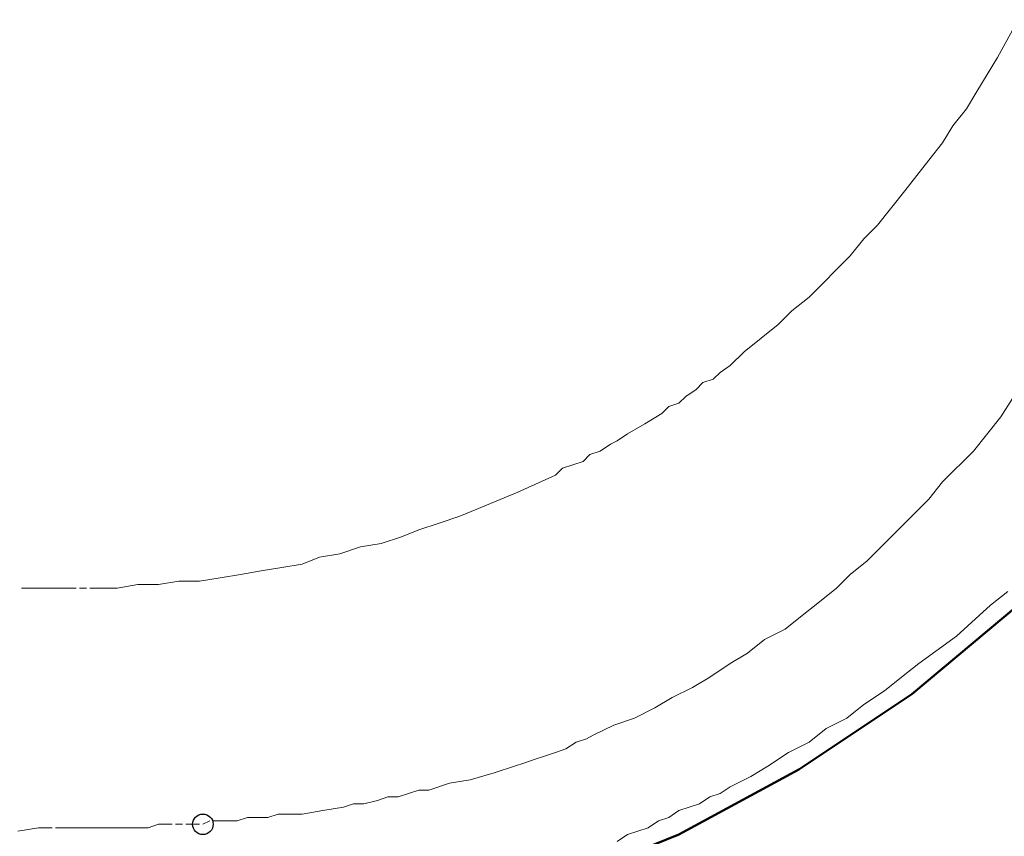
# Model space of a CAD drawing. Header units: centimetres. Extents: x -94 to 21, y -30 to 196.
# Tile 33 of 143: x -6.095 to -5.487, y -8.047 to -7.542. Entities that reach past the tile are written whole.
import ezdxf

# ---------------------------------------------------------------- set-up
doc = ezdxf.new("R2010")
doc.units = ezdxf.units.CM
doc.header["$MEASUREMENT"] = 0
doc.layers.add('Ebene 1', color=7, linetype='Continuous')

msp = doc.modelspace()

# ---------------------------------------------------------------- linework, layer by layer
at = {"layer": 'Ebene 1', "color": 252}
msp.add_ellipse((-5.98222, -8.03937), major_axis=(0, 0.00635), ratio=1, dxfattribs=at)
at = {"layer": 'Ebene 1', "color": 252, "lineweight": 13}
for points in [[(-5.47845, -7.54195), (-5.47845, -7.54195), (-5.49115, -7.56524), (-5.49115, -7.56524)], [(-5.5102, -7.59699), (-5.5102, -7.59699), (-5.51867, -7.60757), (-5.51867, -7.60757)], [(-5.51867, -7.60757), (-5.51867, -7.60757), (-5.52502, -7.61815), (-5.52502, -7.61815)], [(-5.52502, -7.61815), (-5.52502, -7.61815), (-5.53348, -7.62874), (-5.53348, -7.62874)], [(-5.53348, -7.62874), (-5.53348, -7.62874), (-5.5483, -7.64779), (-5.5483, -7.64779)], [(-5.5483, -7.64779), (-5.5483, -7.64779), (-5.56523, -7.66895), (-5.56523, -7.66895)], [(-5.56523, -7.66895), (-5.56523, -7.66895), (-5.5737, -7.67742), (-5.5737, -7.67742)], [(-5.5737, -7.67742), (-5.5737, -7.67742), (-5.58217, -7.688), (-5.58217, -7.688)], [(-5.60757, -7.7134), (-5.60757, -7.7134), (-5.61815, -7.72187), (-5.61815, -7.72187)], [(-5.61815, -7.72187), (-5.61815, -7.72187), (-5.62662, -7.73034), (-5.62662, -7.73034)], [(-5.64778, -7.74727), (-5.64778, -7.74727), (-5.65625, -7.75574), (-5.65625, -7.75574)], [(-5.65625, -7.75574), (-5.65625, -7.75574), (-5.6626, -7.75997), (-5.6626, -7.75997)], [(-5.66683, -7.7642), (-5.66683, -7.7642), (-5.67318, -7.76632), (-5.67318, -7.76632)], [(-5.6626, -7.75997), (-5.6626, -7.75997), (-5.66683, -7.7642), (-5.66683, -7.7642)], [(-5.47422, -7.7642), (-5.47422, -7.7642), (-5.48903, -7.78749), (-5.48903, -7.78749)], [(-5.67742, -7.77055), (-5.67742, -7.77055), (-5.68377, -7.77479), (-5.68377, -7.77479)], [(-5.67318, -7.76632), (-5.67318, -7.76632), (-5.67742, -7.77055), (-5.67742, -7.77055)], [(-5.68377, -7.77479), (-5.68377, -7.77479), (-5.688, -7.77902), (-5.688, -7.77902)], [(-5.69435, -7.78114), (-5.69435, -7.78114), (-5.69858, -7.78537), (-5.69858, -7.78537)], [(-5.688, -7.77902), (-5.688, -7.77902), (-5.69435, -7.78114), (-5.69435, -7.78114)], [(-5.48903, -7.78749), (-5.48903, -7.78749), (-5.50597, -7.80865), (-5.50597, -7.80865)], [(-5.71975, -7.79807), (-5.71975, -7.79807), (-5.7261, -7.8023), (-5.7261, -7.8023)], [(-5.73033, -7.80442), (-5.73033, -7.80442), (-5.73668, -7.80865), (-5.73668, -7.80865)], [(-5.7261, -7.8023), (-5.7261, -7.8023), (-5.73033, -7.80442), (-5.73033, -7.80442)], [(-5.74303, -7.81077), (-5.74303, -7.81077), (-5.74727, -7.815), (-5.74727, -7.815)], [(-5.73668, -7.80865), (-5.73668, -7.80865), (-5.74303, -7.81077), (-5.74303, -7.81077)], [(-5.50597, -7.80865), (-5.50597, -7.80865), (-5.52502, -7.8277), (-5.52502, -7.8277)], [(-5.75997, -7.81924), (-5.75997, -7.81924), (-5.7642, -7.82347), (-5.7642, -7.82347)], [(-5.75362, -7.81712), (-5.75362, -7.81712), (-5.75997, -7.81924), (-5.75997, -7.81924)], [(-5.74727, -7.815), (-5.74727, -7.815), (-5.75362, -7.81712), (-5.75362, -7.81712)], [(-5.7642, -7.82347), (-5.7642, -7.82347), (-5.78748, -7.83405), (-5.78748, -7.83405)], [(-5.52502, -7.8277), (-5.52502, -7.8277), (-5.53348, -7.83829), (-5.53348, -7.83829)], [(-5.78748, -7.83405), (-5.78748, -7.83405), (-5.81288, -7.84464), (-5.81288, -7.84464)], [(-5.81288, -7.84464), (-5.81288, -7.84464), (-5.82347, -7.84887), (-5.82347, -7.84887)], [(-5.85945, -7.86157), (-5.85945, -7.86157), (-5.87215, -7.8658), (-5.87215, -7.8658)], [(-5.84887, -7.85734), (-5.84887, -7.85734), (-5.85945, -7.86157), (-5.85945, -7.86157)], [(-5.88485, -7.86792), (-5.88485, -7.86792), (-5.89755, -7.87215), (-5.89755, -7.87215)], [(-5.87215, -7.8658), (-5.87215, -7.8658), (-5.88485, -7.86792), (-5.88485, -7.86792)], [(-5.91025, -7.87427), (-5.91025, -7.87427), (-5.92083, -7.8785), (-5.92083, -7.8785)], [(-5.89755, -7.87215), (-5.89755, -7.87215), (-5.91025, -7.87427), (-5.91025, -7.87427)], [(-5.57158, -7.87639), (-5.57158, -7.87639), (-5.58217, -7.88485), (-5.58217, -7.88485)], [(-5.58217, -7.88485), (-5.58217, -7.88485), (-5.59063, -7.89332), (-5.59063, -7.89332)], [(-6.02243, -7.8912), (-6.02243, -7.8912), (-6.03513, -7.89332), (-6.03513, -7.89332)], [(-6.00973, -7.8912), (-6.00973, -7.8912), (-6.02243, -7.8912), (-6.02243, -7.8912)], [(-5.99703, -7.88909), (-5.99703, -7.88909), (-6.00973, -7.8912), (-6.00973, -7.8912)], [(-5.98433, -7.88909), (-5.98433, -7.88909), (-5.99703, -7.88909), (-5.99703, -7.88909)], [(-5.97163, -7.88697), (-5.97163, -7.88697), (-5.98433, -7.88909), (-5.98433, -7.88909)], [(-5.4848, -7.89544), (-5.4848, -7.89544), (-5.49538, -7.9039), (-5.49538, -7.9039)], [(-5.49538, -7.9039), (-5.49538, -7.9039), (-5.51655, -7.92295), (-5.51655, -7.92295)], [(-5.62238, -7.91872), (-5.62238, -7.91872), (-5.63508, -7.92507), (-5.63508, -7.92507)], [(-5.51655, -7.92295), (-5.51655, -7.92295), (-5.53983, -7.93989), (-5.53983, -7.93989)], [(-5.63508, -7.92507), (-5.63508, -7.92507), (-5.64567, -7.93354), (-5.64567, -7.93354)], [(-5.64567, -7.93354), (-5.64567, -7.93354), (-5.65625, -7.93989), (-5.65625, -7.93989)], [(-5.65625, -7.93989), (-5.65625, -7.93989), (-5.66895, -7.94835), (-5.66895, -7.94835)], [(-5.66895, -7.94835), (-5.66895, -7.94835), (-5.67953, -7.9547), (-5.67953, -7.9547)], [(-5.67953, -7.9547), (-5.67953, -7.9547), (-5.69223, -7.96105), (-5.69223, -7.96105)], [(-5.561, -7.95682), (-5.561, -7.95682), (-5.5737, -7.96529), (-5.5737, -7.96529)], [(-5.69223, -7.96105), (-5.69223, -7.96105), (-5.70282, -7.9674), (-5.70282, -7.9674)], [(-5.5737, -7.96529), (-5.5737, -7.96529), (-5.58428, -7.97375), (-5.58428, -7.97375)], [(-5.70282, -7.9674), (-5.70282, -7.9674), (-5.71552, -7.97375), (-5.71552, -7.97375)], [(-5.72822, -7.97799), (-5.72822, -7.97799), (-5.74092, -7.98434), (-5.74092, -7.98434)], [(-5.71552, -7.97375), (-5.71552, -7.97375), (-5.72822, -7.97799), (-5.72822, -7.97799)], [(-5.58428, -7.97375), (-5.58428, -7.97375), (-5.59698, -7.9801), (-5.59698, -7.9801)], [(-5.59698, -7.9801), (-5.59698, -7.9801), (-5.60757, -7.98857), (-5.60757, -7.98857)], [(-5.7515, -7.98857), (-5.7515, -7.98857), (-5.75785, -7.9928), (-5.75785, -7.9928)], [(-5.74515, -7.98645), (-5.74515, -7.98645), (-5.7515, -7.98857), (-5.7515, -7.98857)], [(-5.74092, -7.98434), (-5.74092, -7.98434), (-5.74515, -7.98645), (-5.74515, -7.98645)], [(-5.60757, -7.98857), (-5.60757, -7.98857), (-5.62027, -7.99492), (-5.62027, -7.99492)], [(-5.62027, -7.99492), (-5.62027, -7.99492), (-5.63297, -8.00339), (-5.63297, -8.00339)], [(-5.77055, -7.99704), (-5.77055, -7.99704), (-5.7769, -7.99915), (-5.7769, -7.99915)], [(-5.8023, -8.00762), (-5.8023, -8.00762), (-5.81712, -8.01185), (-5.81712, -8.01185)], [(-5.63297, -8.00339), (-5.63297, -8.00339), (-5.64355, -8.00974), (-5.64355, -8.00974)], [(-5.82982, -8.01397), (-5.82982, -8.01397), (-5.84252, -8.0182), (-5.84252, -8.0182)], [(-5.81712, -8.01185), (-5.81712, -8.01185), (-5.82982, -8.01397), (-5.82982, -8.01397)], [(-5.64355, -8.00974), (-5.64355, -8.00974), (-5.65625, -8.01609), (-5.65625, -8.01609)], [(-5.85522, -8.02032), (-5.85522, -8.02032), (-5.86157, -8.02244), (-5.86157, -8.02244)], [(-5.84887, -8.0182), (-5.84887, -8.0182), (-5.85522, -8.02032), (-5.85522, -8.02032)], [(-5.84252, -8.0182), (-5.84252, -8.0182), (-5.84887, -8.0182), (-5.84887, -8.0182)], [(-5.6626, -8.02032), (-5.6626, -8.02032), (-5.66895, -8.02244), (-5.66895, -8.02244)], [(-5.65625, -8.01609), (-5.65625, -8.01609), (-5.6626, -8.02032), (-5.6626, -8.02032)], [(-5.88908, -8.02667), (-5.88908, -8.02667), (-5.89543, -8.02879), (-5.89543, -8.02879)], [(-5.88273, -8.02667), (-5.88273, -8.02667), (-5.88908, -8.02667), (-5.88908, -8.02667)], [(-5.87427, -8.02455), (-5.87427, -8.02455), (-5.88273, -8.02667), (-5.88273, -8.02667)], [(-5.86792, -8.02244), (-5.86792, -8.02244), (-5.87427, -8.02455), (-5.87427, -8.02455)], [(-5.86157, -8.02244), (-5.86157, -8.02244), (-5.86792, -8.02244), (-5.86792, -8.02244)], [(-5.66895, -8.02244), (-5.66895, -8.02244), (-5.6753, -8.02667), (-5.6753, -8.02667)], [(-5.688, -8.0309), (-5.688, -8.0309), (-5.69435, -8.03514), (-5.69435, -8.03514)], [(-5.97798, -8.03725), (-5.97798, -8.03725), (-5.98222, -8.03937), (-5.98222, -8.03937)], [(-5.9547, -8.03514), (-5.9547, -8.03514), (-5.96105, -8.03725), (-5.96105, -8.03725)], [(-5.93565, -8.03302), (-5.93565, -8.03302), (-5.942, -8.03514), (-5.942, -8.03514)], [(-5.7007, -8.03725), (-5.7007, -8.03725), (-5.70705, -8.04149), (-5.70705, -8.04149)], [(-5.69435, -8.03514), (-5.69435, -8.03514), (-5.7007, -8.03725), (-5.7007, -8.03725)], [(-6.08382, -8.04149), (-6.08382, -8.04149), (-6.09652, -8.0436), (-6.09652, -8.0436)], [(-6.00973, -8.03937), (-6.00973, -8.03937), (-6.01608, -8.04149), (-6.01608, -8.04149)], [(-6.00127, -8.03937), (-6.00127, -8.03937), (-6.00973, -8.03937), (-6.00973, -8.03937)], [(-5.71975, -8.04572), (-5.71975, -8.04572), (-5.7261, -8.04995), (-5.7261, -8.04995)]]:
    msp.add_open_spline(points, degree=3, dxfattribs=at)
for points, knots in [([(-5.49115, -7.56524), (-5.49115, -7.56524), (-5.50385, -7.5864), (-5.50385, -7.5864), (-5.50385, -7.5864), (-5.5102, -7.59699), (-5.5102, -7.59699)], [0, 0, 0, 0, 0.5, 0.5, 0.5, 1, 1, 1, 1]), ([(-5.58217, -7.688), (-5.58217, -7.688), (-5.59063, -7.69647), (-5.59063, -7.69647), (-5.59063, -7.69647), (-5.5991, -7.70494), (-5.5991, -7.70494), (-5.5991, -7.70494), (-5.60757, -7.7134), (-5.60757, -7.7134)], [0, 0, 0, 0, 0.333333, 0.333333, 0.333333, 0.666667, 0.666667, 0.666667, 1, 1, 1, 1]), ([(-5.62662, -7.73034), (-5.62662, -7.73034), (-5.6372, -7.7388), (-5.6372, -7.7388), (-5.6372, -7.7388), (-5.64778, -7.74727), (-5.64778, -7.74727)], [0, 0, 0, 0, 0.5, 0.5, 0.5, 1, 1, 1, 1]), ([(-5.69858, -7.78537), (-5.69858, -7.78537), (-5.70917, -7.79172), (-5.70917, -7.79172), (-5.70917, -7.79172), (-5.71975, -7.79807), (-5.71975, -7.79807)], [0, 0, 0, 0, 0.5, 0.5, 0.5, 1, 1, 1, 1]), ([(-5.53348, -7.83829), (-5.53348, -7.83829), (-5.54195, -7.84675), (-5.54195, -7.84675), (-5.54195, -7.84675), (-5.55253, -7.85734), (-5.55253, -7.85734), (-5.55253, -7.85734), (-5.561, -7.8658), (-5.561, -7.8658), (-5.561, -7.8658), (-5.57158, -7.87639), (-5.57158, -7.87639)], [0, 0, 0, 0, 0.25, 0.25, 0.25, 0.5, 0.5, 0.5, 0.75, 0.75, 0.75, 1, 1, 1, 1]), ([(-5.82347, -7.84887), (-5.82347, -7.84887), (-5.83617, -7.8531), (-5.83617, -7.8531), (-5.83617, -7.8531), (-5.84887, -7.85734), (-5.84887, -7.85734)], [0, 0, 0, 0, 0.5, 0.5, 0.5, 1, 1, 1, 1]), ([(-5.92083, -7.8785), (-5.92083, -7.8785), (-5.93353, -7.88062), (-5.93353, -7.88062), (-5.93353, -7.88062), (-5.94623, -7.88274), (-5.94623, -7.88274)], [0, 0, 0, 0, 0.5, 0.5, 0.5, 1, 1, 1, 1]), ([(-5.94623, -7.88274), (-5.94623, -7.88274), (-5.95893, -7.88485), (-5.95893, -7.88485), (-5.95893, -7.88485), (-5.97163, -7.88697), (-5.97163, -7.88697)], [0, 0, 0, 0, 0.5, 0.5, 0.5, 1, 1, 1, 1]), ([(-6.06053, -7.89332), (-6.06053, -7.89332), (-6.06688, -7.89332), (-6.06688, -7.89332), (-6.06688, -7.89332), (-6.07323, -7.89332), (-6.07323, -7.89332), (-6.07323, -7.89332), (-6.07958, -7.89332), (-6.07958, -7.89332), (-6.07958, -7.89332), (-6.08593, -7.89332), (-6.08593, -7.89332), (-6.08593, -7.89332), (-6.09017, -7.89332), (-6.09017, -7.89332), (-6.09017, -7.89332), (-6.0944, -7.89332), (-6.0944, -7.89332), (-6.0944, -7.89332), (-6.0944, -7.89332), (-6.0944, -7.89332)], [0, 0, 0, 0, 0.142857, 0.142857, 0.142857, 0.285714, 0.285714, 0.285714, 0.428571, 0.428571, 0.428571, 0.571429, 0.571429, 0.571429, 0.714286, 0.714286, 0.714286, 0.857143, 0.857143, 0.857143, 1, 1, 1, 1]), ([(-6.05418, -7.89332), (-6.05418, -7.89332), (-6.05842, -7.89332), (-6.05842, -7.89332), (-6.05842, -7.89332), (-6.05842, -7.89332), (-6.05842, -7.89332)], [0, 0, 0, 0, 0.5, 0.5, 0.5, 1, 1, 1, 1]), ([(-6.03513, -7.89332), (-6.03513, -7.89332), (-6.04148, -7.89332), (-6.04148, -7.89332), (-6.04148, -7.89332), (-6.04783, -7.89332), (-6.04783, -7.89332), (-6.04783, -7.89332), (-6.05207, -7.89332), (-6.05207, -7.89332), (-6.05207, -7.89332), (-6.05207, -7.89332), (-6.05207, -7.89332)], [0, 0, 0, 0, 0.25, 0.25, 0.25, 0.5, 0.5, 0.5, 0.75, 0.75, 0.75, 1, 1, 1, 1]), ([(-5.59063, -7.89332), (-5.59063, -7.89332), (-5.60122, -7.90179), (-5.60122, -7.90179), (-5.60122, -7.90179), (-5.6118, -7.91025), (-5.6118, -7.91025), (-5.6118, -7.91025), (-5.62238, -7.91872), (-5.62238, -7.91872)], [0, 0, 0, 0, 0.333333, 0.333333, 0.333333, 0.666667, 0.666667, 0.666667, 1, 1, 1, 1]), ([(-5.53983, -7.93989), (-5.53983, -7.93989), (-5.55042, -7.94835), (-5.55042, -7.94835), (-5.55042, -7.94835), (-5.561, -7.95682), (-5.561, -7.95682)], [0, 0, 0, 0, 0.5, 0.5, 0.5, 1, 1, 1, 1]), ([(-5.75785, -7.9928), (-5.75785, -7.9928), (-5.7642, -7.99492), (-5.7642, -7.99492), (-5.7642, -7.99492), (-5.77055, -7.99704), (-5.77055, -7.99704)], [0, 0, 0, 0, 0.5, 0.5, 0.5, 1, 1, 1, 1]), ([(-5.7769, -7.99915), (-5.7769, -7.99915), (-5.78325, -8.00127), (-5.78325, -8.00127), (-5.78325, -8.00127), (-5.7896, -8.00339), (-5.7896, -8.00339), (-5.7896, -8.00339), (-5.8023, -8.00762), (-5.8023, -8.00762)], [0, 0, 0, 0, 0.333333, 0.333333, 0.333333, 0.666667, 0.666667, 0.666667, 1, 1, 1, 1]), ([(-5.6753, -8.02667), (-5.6753, -8.02667), (-5.68165, -8.02879), (-5.68165, -8.02879), (-5.68165, -8.02879), (-5.688, -8.0309), (-5.688, -8.0309)], [0, 0, 0, 0, 0.5, 0.5, 0.5, 1, 1, 1, 1]), ([(-5.89543, -8.02879), (-5.89543, -8.02879), (-5.90813, -8.0309), (-5.90813, -8.0309), (-5.90813, -8.0309), (-5.92083, -8.03302), (-5.92083, -8.03302)], [0, 0, 0, 0, 0.5, 0.5, 0.5, 1, 1, 1, 1]), ([(-5.96105, -8.03725), (-5.96105, -8.03725), (-5.96952, -8.03725), (-5.96952, -8.03725), (-5.96952, -8.03725), (-5.97587, -8.03725), (-5.97587, -8.03725), (-5.97587, -8.03725), (-5.97587, -8.03725), (-5.97587, -8.03725)], [0, 0, 0, 0, 0.333333, 0.333333, 0.333333, 0.666667, 0.666667, 0.666667, 1, 1, 1, 1]), ([(-5.942, -8.03514), (-5.942, -8.03514), (-5.94835, -8.03514), (-5.94835, -8.03514), (-5.94835, -8.03514), (-5.9547, -8.03514), (-5.9547, -8.03514)], [0, 0, 0, 0, 0.5, 0.5, 0.5, 1, 1, 1, 1]), ([(-5.92083, -8.03302), (-5.92083, -8.03302), (-5.9293, -8.03302), (-5.9293, -8.03302), (-5.9293, -8.03302), (-5.93565, -8.03302), (-5.93565, -8.03302)], [0, 0, 0, 0, 0.5, 0.5, 0.5, 1, 1, 1, 1]), ([(-6.07535, -8.04149), (-6.07535, -8.04149), (-6.07958, -8.04149), (-6.07958, -8.04149), (-6.07958, -8.04149), (-6.08382, -8.04149), (-6.08382, -8.04149)], [0, 0, 0, 0, 0.5, 0.5, 0.5, 1, 1, 1, 1]), ([(-6.01608, -8.04149), (-6.01608, -8.04149), (-6.02243, -8.04149), (-6.02243, -8.04149), (-6.02243, -8.04149), (-6.02878, -8.04149), (-6.02878, -8.04149), (-6.02878, -8.04149), (-6.03513, -8.04149), (-6.03513, -8.04149), (-6.03513, -8.04149), (-6.04148, -8.04149), (-6.04148, -8.04149), (-6.04148, -8.04149), (-6.04995, -8.04149), (-6.04995, -8.04149), (-6.04995, -8.04149), (-6.0563, -8.04149), (-6.0563, -8.04149), (-6.0563, -8.04149), (-6.06265, -8.04149), (-6.06265, -8.04149), (-6.06265, -8.04149), (-6.069, -8.04149), (-6.069, -8.04149), (-6.069, -8.04149), (-6.07323, -8.04149), (-6.07323, -8.04149), (-6.07323, -8.04149), (-6.07323, -8.04149), (-6.07323, -8.04149)], [0, 0, 0, 0, 0.1, 0.1, 0.1, 0.2, 0.2, 0.2, 0.3, 0.3, 0.3, 0.4, 0.4, 0.4, 0.5, 0.5, 0.5, 0.6, 0.6, 0.6, 0.7, 0.7, 0.7, 0.8, 0.8, 0.8, 0.9, 0.9, 0.9, 1, 1, 1, 1]), ([(-5.99492, -8.03937), (-5.99492, -8.03937), (-5.99915, -8.03937), (-5.99915, -8.03937), (-5.99915, -8.03937), (-5.99915, -8.03937), (-5.99915, -8.03937)], [0, 0, 0, 0, 0.5, 0.5, 0.5, 1, 1, 1, 1]), ([(-5.98433, -8.03937), (-5.98433, -8.03937), (-5.98857, -8.03937), (-5.98857, -8.03937), (-5.98857, -8.03937), (-5.9928, -8.03937), (-5.9928, -8.03937), (-5.9928, -8.03937), (-5.9928, -8.03937), (-5.9928, -8.03937)], [0, 0, 0, 0, 0.333333, 0.333333, 0.333333, 0.666667, 0.666667, 0.666667, 1, 1, 1, 1]), ([(-5.70705, -8.04149), (-5.70705, -8.04149), (-5.7134, -8.0436), (-5.7134, -8.0436), (-5.7134, -8.0436), (-5.71975, -8.04572), (-5.71975, -8.04572)], [0, 0, 0, 0, 0.5, 0.5, 0.5, 1, 1, 1, 1])]:
    msp.add_open_spline(points, degree=3, knots=knots, dxfattribs=at)
at = {"layer": 'Ebene 1', "lineweight": 50}
for points in [[(-5.54407, -7.95894), (-5.54407, -7.95894), (-5.47845, -7.9039), (-5.47845, -7.9039)], [(-5.54407, -7.95894), (-5.54407, -7.95894), (-5.47845, -7.9039), (-5.47845, -7.9039)], [(-5.61392, -8.0055), (-5.61392, -8.0055), (-5.54407, -7.95894), (-5.54407, -7.95894)], [(-5.61392, -8.0055), (-5.61392, -8.0055), (-5.54407, -7.95894), (-5.54407, -7.95894)], [(-5.688, -8.04572), (-5.688, -8.04572), (-5.61392, -8.0055), (-5.61392, -8.0055)], [(-5.688, -8.04572), (-5.688, -8.04572), (-5.61392, -8.0055), (-5.61392, -8.0055)], [(-5.76632, -8.07747), (-5.76632, -8.07747), (-5.688, -8.04572), (-5.688, -8.04572)], [(-5.76632, -8.07747), (-5.76632, -8.07747), (-5.688, -8.04572), (-5.688, -8.04572)]]:
    msp.add_open_spline(points, degree=3, dxfattribs=at)

doc.saveas('drawing.dxf')
